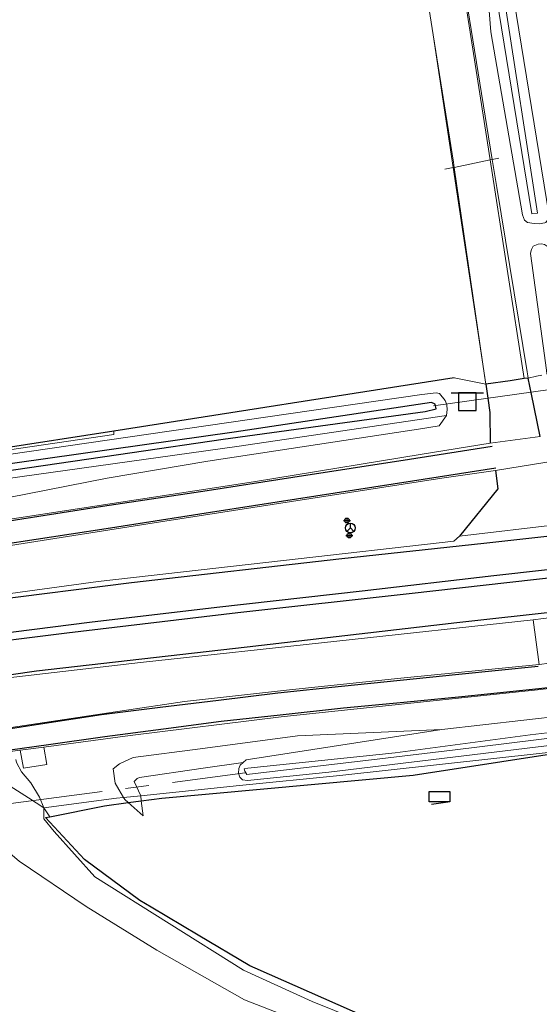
# Model space of a CAD drawing. Header units: metres. Extents: x 169249 to 194689, y 406250 to 412203.
# Tile 249 of 256: x 185043 to 185087, y 410348 to 410432. Entities that reach past the tile are written whole.
import ezdxf

# ---------------------------------------------------------------- set-up
doc = ezdxf.new("R2010")
doc.units = ezdxf.units.M
doc.linetypes.add('BGT_NLCS_N264$0$AM-AS', pattern=[16, 10, -2, 2, -2])
doc.layers.get('0').update_dxf_attribs({"linetype": 'CONTINUOUS'})
for name, color, linetype, lineweight in [('BGT_NLCS_N264$0$B-WE-AM-AS_KUNSTWERK_DUIKER-GV', 252, 'BGT_NLCS_N264$0$AM-AS', 18), ('BGT_NLCS_N264$0$B-WE-FV-GELEIDING_WILDRASTER-G', 252, 'CONTINUOUS', 18), ('BGT_NLCS_N264$0$B-WE-GW-TALUD_KRUIN-G', 252, 'CONTINUOUS', 18), ('BGT_NLCS_N264$0$B-WE-GW-TALUD_TEEN-G', 252, 'CONTINUOUS', 18), ('BGT_NLCS_N264$0$B-WE-GW-WATERGANG_INSTEEK-G', 252, 'CONTINUOUS', 18), ('BGT_NLCS_N264$0$B-WE-GW-WATERGANG_SLOOT_BODEM-G', 252, 'CONTINUOUS', 18), ('BGT_NLCS_N264$0$B-WE-GW-WATERGANG_WATERLIJN-G', 252, 'CONTINUOUS', 18), ('BGT_NLCS_N264$0$B-WE-IE-TERREINAFSCHEIDING_KUNSTMATIG_HEKWERK-G', 252, 'BGT_NLCS_N264$0$IE-TERREINAFSCHEIDING-KUNSTMATIG', 18), ('BGT_NLCS_N264$0$B-WE-OG-TOPOGRAFIE_TERREIN_GROEN-GV', 252, 'CONTINUOUS', 18), ('BGT_NLCS_N264$0$B-WE-OG-TOPOGRAFIE_WATER-GV', 252, 'CONTINUOUS', 18), ('BGT_NLCS_N264$0$B-WE-OG-TOPOGRAFIE_WEG_BERM-GV', 252, 'CONTINUOUS', 18), ('BGT_NLCS_N264$0$B-WE-OG-TOPOGRAFIE_WEG_RIJWEG-GV', 252, 'CONTINUOUS', 18), ('BGT_NLCS_N264$0$B-WE-OG-TOPOGRAFIE_WEG_RIJWIELPAD-GV', 252, 'CONTINUOUS', 18), ('BGT_NLCS_N264$0$B-WE-OG-TOPOGRAFIE_WEG_VERHARD-G', 252, 'CONTINUOUS', 18), ('BGT_NLCS_N264$0$B-WE-VW-BEWEGWIJZERING_DRAAGCONSTRUCTIE-S', 252, 'CONTINUOUS', 25), ('BGT_NLCS_N264$0$B-WE-VW-VERKEERSTEKEN_BORD-S', 252, 'CONTINUOUS', 25), ('X-XX-AL-REFERENTIE-G', 7, 'CONTINUOUS', 18)]:
    doc.layers.add(name, color=color, linetype=linetype, lineweight=lineweight)
for name, color, linetype in [('BGT_NLCS_N264$0$B-WE-IE-MEUBILAIR_WEGMEUBILAIR-S', 252, 'CONTINUOUS'), ('BGT_NLCS_N264$0$B-WE-IE-TERREINAFSCHEIDING_KUNSTMATIG_HEKWERK_RASTER-G', 252, 'CONTINUOUS'), ('BGT_NLCS_N264$0$B-WE-OG-TOPOGRAFIE_WATER_SLOOT-GV', 252, 'CONTINUOUS'), ('BGT_NLCS_N264$0$B-WE-OG-TOPOGRAFIE_WEG_INRIT-GV', 252, 'CONTINUOUS'), ('BGT_NLCS_N264$0$B-WE-VW-MARKERING-G', 252, 'CONTINUOUS'), ('BGT_NLCS_N264$0$B-WE-VW-VERKEERSTEKEN_DRAAGCONSTRUCTIE-S', 252, 'CONTINUOUS')]:
    doc.layers.add(name, color=color, linetype=linetype)
doc.linetypes.add('BGT_NLCS_N264$0$IE-TERREINAFSCHEIDING-KUNSTMATIG', pattern='A,4,[82,NLCS.SHX,S=0.75,R=90,X=0,Y=0],4,-2', length=10)

# ---------------------------------------------------------------- blocks, each defined once
blk = doc.blocks.new('BGT_NLCS_N264$0$SIE-WEG_WEGWIJZER-SO')
for q in [(-0.292, -0.292), (0, 0.412), (0.292, -0.292)]:
    blk.add_line((0, 0), q)
blk.add_circle((0, 0), 0.413)
blk = doc.blocks.new('BGT_NLCS_N264$0$SVW-VERKEERSTEKEN_BORD_ANWB-SO')
blk.add_line((-1.375, 0), (1.375, 0))
at = {"flags": 128}
blk.add_lwpolyline([(-0.75, 0), (-0.75, -1.5), (0.75, -1.5), (0.75, 0)], close=True, dxfattribs=at)
blk = doc.blocks.new('BGT_NLCS_N264$0$SKL-ET_OV_KAST_ALGEMEEN-SO')
for p, q in [((-0.912, 0.442), (0.838, 0.442)), ((-0.912, -0.433), (-0.912, 0.442)), ((0.838, 0.442), (0.838, -0.433)), ((0.838, -0.433), (-0.912, -0.433))]:
    blk.add_line(p, q)
blk = doc.blocks.new('BGT_NLCS_N264$0$SIE-WEG_VERKEERSBORD_PAAL-SO')
blk.add_line((-0.3, 0), (0.3, 0))
for radius in [0.2, 0.0745]:
    blk.add_circle((0, 0), radius)
blk = doc.blocks.new('BGT_NLCS_N264')
at = {"layer": 'BGT_NLCS_N264$0$B-WE-AM-AS_KUNSTWERK_DUIKER-GV'}
for p, q in [((185078.423, 410398.769, 9.4), (185089.171, 410400.278, 9.4)), ((185040.428, 410364.776, 9.471), (185062.466, 410367.646, 9.435))]:
    blk.add_line(p, q, dxfattribs=at)
at = {"layer": 'BGT_NLCS_N264$0$B-WE-FV-GELEIDING_WILDRASTER-G'}
for p, q in [((185051.346, 410396.358, 10.208), (185031.46, 410393.411, 10.346)), ((185045.395, 410364.684, 11.127), (185044.088, 410365.516, 10.902)), ((185053.612, 410365.703, 10.712), (185052.165, 410365.556, 10.745))]:
    blk.add_line(p, q, dxfattribs=at)
for points in [[(185091.747, 410369.784, 10.338), (185070.498, 410367.426, 10.251), (185061.981, 410366.573, 10.185), (185053.612, 410365.703, 10.712)], [(185044.088, 410365.516, 10.902), (185040.875, 410367.562, 10.351), (185039.95, 410368.083, 9.995)], [(185052.165, 410365.556, 10.745), (185051.562, 410365.494, 10.77), (185045.395, 410364.684, 11.127)]]:
    blk.add_polyline3d(points, dxfattribs=at)
at = {"layer": 'BGT_NLCS_N264$0$B-WE-GW-TALUD_KRUIN-G'}
blk.add_line((185053.808, 410363.99, 10.545), (185052.554, 410365.131, 10.659), dxfattribs=at)
blk.add_polyline3d([(185052.554, 410365.131, 10.659), (185052.26, 410365.399, 10.686), (185052.165, 410365.556, 10.745)], dxfattribs=at)
at = {"layer": 'BGT_NLCS_N264$0$B-WE-GW-TALUD_TEEN-G'}
for p, q in [((185053.612, 410365.703, 10.712), (185053.66, 410365.279, 10.671)), ((185053.66, 410365.279, 10.671), (185053.808, 410363.99, 10.545))]:
    blk.add_line(p, q, dxfattribs=at)
at = {"layer": 'BGT_NLCS_N264$0$B-WE-GW-WATERGANG_INSTEEK-G'}
for points in [[(185087.971, 410414.332, 10.314), (185087.877, 410414.314, 10.316), (185087.397, 410414.219, 10.329), (185086.966, 410414.237, 10.329), (185086.405, 410414.329, 10.326), (185086.143, 410414.534, 10.323), (185085.991, 410414.975, 10.323), (185083.308, 410430.506, 10.371), (185083.026, 410434.102, 10.269), (185083.269, 410434.583, 10.257), (185083.577, 410434.69, 10.227), (185084.306, 410434.845, 10.215), (185084.534, 410434.824, 10.227), (185084.86, 410434.597, 10.23), (185085.068, 410434.329, 10.233), (185085.251, 410433.295, 10.236), (185088.241, 410414.892, 10.215), (185088.261, 410414.769, 10.215), (185088.187, 410414.657, 10.24), (185087.971, 410414.332, 10.314)], [(185088.055, 410401.477, 10.341), (185088.011, 410401.8, 10.339), (185086.77, 410410.872, 10.294), (185086.657, 410411.702, 10.29), (185086.688, 410411.845, 10.279), (185086.731, 410412.038, 10.263), (185086.89, 410412.32, 10.254), (185087.308, 410412.501, 10.212), (185087.59, 410412.52, 10.233), (185087.842, 410412.463, 10.236), (185088.087, 410412.283, 10.239), (185088.354, 410411.831, 10.245), (185088.363, 410411.815, 10.245), (185089.709, 410402.142, 10.293), (185089.797, 410401.949, 10.289), (185089.839, 410401.856, 10.288)], [(185045.395, 410364.684, 11.127), (185045.399, 410364.156, 11.027), (185045.387, 410363.75, 10.92), (185046.287, 410362.672, 10.693), (185049.726, 410358.833, 10.464), (185062.338, 410350.909, 10.212), (185068.138, 410348.254, 10.053), (185075.863, 410345.152, 10.029), (185085.309, 410342.602, 10.125), (185104.121, 410340.084, 10.182), (185129.496, 410337.063, 10.179), (185149.364, 410334.696, 10.092), (185181.244, 410330.456, 10.023), (185207.395, 410324.957, 10.089)]]:
    blk.add_polyline3d(points, dxfattribs=at)
at = {"layer": 'BGT_NLCS_N264$0$B-WE-GW-WATERGANG_SLOOT_BODEM-G'}
blk.add_polyline3d([(185083.777, 410433.469, 9.6), (185086.78, 410415.08, 9.6), (185087.262, 410415.117, 9.6), (185084.407, 410433.58, 9.6), (185083.777, 410433.469, 9.6)], dxfattribs=at)
at = {"layer": 'BGT_NLCS_N264$0$B-WE-GW-WATERGANG_WATERLIJN-G'}
blk.add_polyline3d([(185088.726, 410340.566, 9.226), (185079.077, 410342.273, 9.227), (185074.661, 410343.654, 9.227), (185067.872, 410346.265, 9.227), (185062.412, 410348.387, 9.227), (185054.993, 410352.606, 9.227), (185048.995, 410356.318, 9.227), (185043.303, 410360.156, 9.227), (185039.515, 410363.347, 9.227), (185038.154, 410364.494, 9.227), (185035.603, 410367.591, 9.227), (185034.903, 410368.302, 9.227), (185034.816, 410368.391, 9.227)], dxfattribs=at)
at = {"layer": 'BGT_NLCS_N264$0$B-WE-IE-TERREINAFSCHEIDING_KUNSTMATIG_HEKWERK-G'}
for p, q in [((185083.418, 410419.67, 10.515), (185083.981, 410419.786, 10.51)), ((185079.398, 410418.845, 10.554), (185080.102, 410418.99, 10.547)), ((185080.102, 410418.99, 10.547), (185080.189, 410419.007, 10.546)), ((185080.189, 410419.007, 10.546), (185083.24, 410419.634, 10.517)), ((185083.24, 410419.634, 10.517), (185083.418, 410419.67, 10.515))]:
    blk.add_line(p, q, dxfattribs=at)
at = {"layer": 'BGT_NLCS_N264$0$B-WE-IE-TERREINAFSCHEIDING_KUNSTMATIG_HEKWERK_RASTER-G'}
for p, q in [((185080.194, 410401.148, 10.641), (185051.329, 410396.638, 10.221)), ((185051.329, 410396.638, 10.221), (185031.058, 410393.489, 10.417)), ((185052.554, 410365.131, 10.735), (185053.66, 410365.279, 10.668)), ((185079.648, 410365.168, 10.368), (185078.262, 410364.962, 10.386))]:
    blk.add_line(p, q, dxfattribs=at)
for points in [[(185053.66, 410365.279, 10.668), (185055.398, 410365.512, 10.563), (185076.707, 410367.458, 10.29), (185091.747, 410369.784, 10.338)], [(185045.898, 410363.929, 10.966), (185050.532, 410364.86, 10.857), (185052.554, 410365.131, 10.735)], [(185201.929, 410326.965, 10.164), (185191.892, 410329.21, 10.213), (185190.969, 410329.416, 10.218), (185173.15, 410332.032, 10.062), (185164.501, 410333.081, 10.063), (185143.454, 410335.635, 10.065), (185141.542, 410335.876, 10.07), (185134.029, 410336.823, 10.087), (185114.148, 410339.33, 10.134), (185109.802, 410339.897, 10.145), (185088.655, 410342.657, 10.197), (185086.266, 410342.969, 10.203), (185083.286, 410343.76, 10.201), (185082.173, 410344.056, 10.2), (185074.947, 410345.928, 10.161), (185063.317, 410351.07, 10.225), (185062.868, 410351.269, 10.227), (185058.483, 410353.879, 10.255), (185054.512, 410356.241, 10.281), (185053.528, 410356.827, 10.287), (185048.841, 410360.284, 10.473), (185045.55, 410363.859, 10.974), (185045.898, 410363.929, 10.966)]]:
    blk.add_polyline3d(points, dxfattribs=at)
at = {"layer": 'BGT_NLCS_N264$0$B-WE-OG-TOPOGRAFIE_TERREIN_GROEN-GV'}
for p, q in [((185080.102, 410418.99, 4.592), (185078.412, 410430.255, 0.833)), ((185082.859, 410400.621, 10.72), (185080.102, 410418.99, 4.592)), ((185080.194, 410401.148, 10.641), (185082.859, 410400.621, 10.72)), ((185031.442, 410393.414, 10.416), (185051.346, 410396.358, 10.208)), ((185051.346, 410396.358, 10.208), (185051.329, 410396.638, 10.221))]:
    blk.add_line(p, q, dxfattribs=at)
at = {"layer": 'BGT_NLCS_N264$0$B-WE-OG-TOPOGRAFIE_WATER-GV'}
blk.add_line((185045.898, 410363.929, 3.871), (185045.395, 410364.684, 11.127), dxfattribs=at)
for points in [[(185079.534, 410397.956, 10.509), (185079.594, 410398.47, 10.47), (185079.575, 410398.843, 10.446), (185079.534, 410398.951, 10.435), (185079.424, 410399.245, 10.404), (185078.955, 410399.841, 10.347), (185078.669, 410399.882, 10.344), (185077.438, 410399.735, 10.251), (185064.378, 410397.843, 10.221), (185040.816, 410394.422, 10.17), (185039.995, 410394.216, 10.17), (185039.585, 410393.838, 10.17), (185039.441, 410393.633, 10.182), (185039.439, 410393.229, 10.188), (185039.507, 410392.814, 10.203), (185039.665, 410392.585, 10.212), (185039.834, 410392.464, 10.214)], [(185040.7, 410392.389, 10.233), (185061.775, 410395.324, 10.281), (185079.534, 410397.956, 10.509)], [(185181.071, 410385.693, 10.43), (185150.816, 410380.929, 10.377), (185127.842, 410377.495, 10.419), (185100.009, 410373.694, 10.431), (185079.147, 410371.321, 10.38)], [(185181.286, 410384.054, 9.453), (185176.09, 410383.267, 9.453), (185160.147, 410380.787, 9.457), (185142.829, 410378.03, 9.457), (185124.334, 410375.256, 9.457), (185100.419, 410372.078, 9.45), (185080.274, 410369.613, 9.381), (185073.874, 410368.827, 9.387), (185062.609, 410367.502, 9.353), (185062.43, 410367.777, 9.353), (185062.388, 410367.986, 9.353), (185062.687, 410368.046, 9.353), (185075.176, 410369.339, 9.364), (185086.629, 410370.872, 9.408), (185100.551, 410372.509, 9.403), (185114.664, 410374.336, 9.405), (185126.394, 410375.974, 9.405), (185143.228, 410378.509, 9.426), (185159.577, 410381.225, 9.436), (185177.182, 410383.946, 9.418), (185181.219, 410384.567, 9.42)], [(185062.29, 410368.514, 10.203), (185062.031, 410368.286, 10.203), (185061.919, 410368.02, 10.2), (185061.895, 410367.622, 10.2), (185062.029, 410367.288, 10.194), (185062.235, 410367.047, 10.185), (185062.655, 410366.996, 10.167), (185069.568, 410367.698, 10.116), (185101.088, 410371.525, 10.275), (185126.032, 410374.747, 10.245), (185159.329, 410379.719, 10.287), (185181.405, 410383.157, 10.437)], [(185079.147, 410371.321, 10.38), (185062.549, 410368.742, 10.203), (185062.29, 410368.514, 10.203)]]:
    blk.add_polyline3d(points, dxfattribs=at)
at = {"layer": 'BGT_NLCS_N264$0$B-WE-OG-TOPOGRAFIE_WATER_SLOOT-GV'}
blk.add_polyline3d([(185040.507, 410393.565, 9.482), (185040.264, 410393.248, 9.482), (185040.242, 410393.167, 9.482), (185040.279, 410392.983, 9.484), (185052.875, 410394.811, 9.513), (185060.613, 410395.947, 9.497), (185077.734, 410398.305, 9.493), (185078.648, 410398.527, 9.495), (185078.566, 410398.932, 9.496), (185078.272, 410399.065, 9.497), (185061.527, 410396.552, 9.48), (185040.507, 410393.565, 9.482)], dxfattribs=at)
at = {"layer": 'BGT_NLCS_N264$0$B-WE-OG-TOPOGRAFIE_WEG_BERM-GV'}
for points in [[(185087.608, 410401.382, 10.407), (185087.155, 410401.286, 10.474), (185086.461, 410401.139, 10.578)], [(185079.534, 410397.956, 10.509), (185078.92, 410397.083, 10.707), (185077.174, 410396.812, 10.707), (185076.599, 410396.723, 10.707), (185059.29, 410394.079, 10.851), (185050.77, 410392.638, 10.995), (185037.227, 410389.98, 11.55), (185034.155, 410389.606, 11.664), (185030.099, 410391.125, 11.7), (185027.876, 410391.662, 11.496), (185026.228, 410392.572, 11.327)], [(185052.165, 410365.556, 10.745), (185051.76, 410366.224, 10.998), (185051.461, 410366.785, 11.067), (185051.292, 410368, 11.193), (185051.817, 410368.427, 11.193), (185052.963, 410368.948, 11.193), (185058.658, 410369.697, 11.083), (185066.915, 410370.782, 10.923), (185079.147, 410371.321, 10.38)], [(185045.395, 410364.684, 11.127), (185045.022, 410365.572, 11.23), (185044.292, 410366.809, 11.36), (185043.498, 410367.732, 11.375), (185043.078, 410368.517, 11.406), (185043.023, 410368.792, 11.477)], [(185053.612, 410365.703, 10.712), (185053.049, 410366.918, 10.698), (185053.303, 410367.18, 10.641), (185053.52, 410367.267, 10.605), (185058.895, 410368.032, 10.359), (185062.29, 410368.514, 10.203)]]:
    blk.add_polyline3d(points, dxfattribs=at)
at = {"layer": 'BGT_NLCS_N264$0$B-WE-OG-TOPOGRAFIE_WEG_INRIT-GV'}
blk.add_line((185086.461, 410401.139, 10.578), (185086.134, 410401.088, 10.573), dxfattribs=at)
for points in [[(185086.134, 410401.088, 10.573), (185084.926, 410400.901, 10.551), (185082.859, 410400.621, 10.72)], [(185082.859, 410400.621, 10.72), (185083.03, 410399.441, 10.731), (185083.209, 410398.205, 10.743), (185083.245, 410395.609, 10.776)], [(185087.464, 410396.183, 10.743), (185086.741, 410399.757, 10.624), (185086.461, 410401.139, 10.578)], [(185083.693, 410393.295, 10.824), (185083.891, 410391.748, 10.884), (185080.625, 410387.721, 10.968)]]:
    blk.add_polyline3d(points, dxfattribs=at)
at = {"layer": 'BGT_NLCS_N264$0$B-WE-OG-TOPOGRAFIE_WEG_RIJWEG-GV'}
for p, q in [((185083.24, 410419.634, 7.526), (185076.729, 410461.354, 0.671)), ((185086.134, 410401.088, 10.573), (185083.24, 410419.634, 7.526)), ((185092.325, 410389.105, 10.932), (185080.625, 410387.721, 10.968)), ((185086.896, 410380.637, 10.941), (185088.631, 410380.868, 10.941))]:
    blk.add_line(p, q, dxfattribs=at)
for points in [[(185080.625, 410387.721, 10.968), (185080.168, 410387.302, 11.021), (185065.725, 410385.66, 11.178), (185050.001, 410383.882, 11.316), (185033.252, 410381.585, 11.337), (185033.01, 410381.548, 11.337)], [(185041.627, 410375.627, 11.289), (185053.608, 410377.02, 11.112), (185086.896, 410380.637, 10.941)]]:
    blk.add_polyline3d(points, dxfattribs=at)
at = {"layer": 'BGT_NLCS_N264$0$B-WE-OG-TOPOGRAFIE_WEG_RIJWIELPAD-GV'}
for p, q in [((185087.464, 410396.183, 10.743), (185083.245, 410395.609, 10.776)), ((185083.693, 410393.295, 10.824), (185088.036, 410394.012, 10.794)), ((185086.896, 410380.637, 10.941), (185087.402, 410376.843, 10.701)), ((185089.137, 410377.074, 10.701), (185087.402, 410376.843, 10.701)), ((185043.398, 410369.56, 11.41), (185045.392, 410369.827, 11.381)), ((185040.392, 410369.157, 11.454), (185043.398, 410369.56, 11.41))]:
    blk.add_line(p, q, dxfattribs=at)
for points in [[(185083.245, 410395.609, 10.776), (185077.47, 410394.67, 10.809), (185063.174, 410392.345, 10.89), (185038.271, 410388.518, 11.304), (185027.696, 410386.82, 11.493), (185027.616, 410386.807, 11.495)], [(185025.377, 410384.213, 11.547), (185028.748, 410384.77, 11.523), (185055.282, 410388.942, 11.007), (185079.139, 410392.633, 10.827), (185083.693, 410393.295, 10.824)], [(185045.392, 410369.827, 11.381), (185052.71, 410370.809, 11.274), (185065.53, 410372.394, 10.773), (185087.265, 410374.685, 10.617), (185109.554, 410377.299, 10.566), (185110.06, 410377.365, 10.568)], [(185087.402, 410376.843, 10.701), (185075.655, 410375.678, 10.797), (185066.22, 410374.701, 10.917), (185057.315, 410373.69, 11.247), (185052.053, 410372.91, 11.382), (185038.847, 410370.935, 11.548)], [(185043.398, 410369.56, 11.41), (185043.673, 410368.043, 11.473), (185045.658, 410368.348, 11.51), (185045.392, 410369.827, 11.381)]]:
    blk.add_polyline3d(points, dxfattribs=at)
at = {"layer": 'BGT_NLCS_N264$0$B-WE-OG-TOPOGRAFIE_WEG_VERHARD-G'}
for points in [[(185078.412, 410430.255, 10.568), (185076.168, 410444.405, 10.605), (185073.312, 410461.823, 10.578), (185072.208, 410469.885, 10.63)], [(185083.418, 410419.67, 10.48), (185079.395, 410444.565, 10.557), (185076.729, 410461.354, 10.569)], [(185080.189, 410419.007, 10.543), (185080.123, 410419.463, 10.539), (185078.412, 410430.255, 10.568)], [(185082.859, 410400.621, 10.72), (185082.751, 410401.362, 10.713), (185080.189, 410419.007, 10.543)], [(185086.461, 410401.139, 10.578), (185086.422, 410401.33, 10.572), (185086.367, 410401.663, 10.57), (185083.799, 410417.315, 10.473), (185083.418, 410419.67, 10.48)]]:
    blk.add_polyline3d(points, dxfattribs=at)
at = {"layer": 'BGT_NLCS_N264$0$B-WE-VW-MARKERING-G', "linetype": 'Continuous'}
for points in [[(185034.407, 410374.799, 11.326), (185044.787, 410376.291, 11.311), (185062.625, 410378.347, 11.133), (185080.406, 410380.394, 11.03), (185098.539, 410382.415, 10.926), (185104.775, 410383.157, 10.874), (185109.241, 410383.725, 10.868), (185119.613, 410385.045, 10.856), (185128.445, 410386.262, 10.856), (185146.268, 410388.958, 10.909), (185169.894, 410392.648, 10.838), (185196.552, 410396.859, 10.909), (185220.345, 410400.527, 10.856)], [(185028.409, 410380.539, 11.366), (185040.731, 410382.263, 11.326), (185052.836, 410383.799, 11.266), (185070.66, 410385.833, 11.148), (185082.716, 410387.138, 11.03), (185094.944, 410388.478, 10.926), (185108.581, 410390.089, 10.883), (185109.547, 410390.203, 10.88), (185121.562, 410391.803, 10.92), (185133.598, 410393.563, 10.84), (185148.595, 410395.89, 10.84), (185163.19, 410398.115, 10.84), (185178.052, 410400.438, 10.874), (185186.983, 410401.858, 10.927), (185202.998, 410404.368, 10.838), (185219.861, 410407.067, 10.838)], [(185227.16, 410405.276, 10.961), (185215.158, 410403.397, 10.936), (185203.21, 410401.574, 10.936), (185191.21, 410399.648, 10.936), (185179.209, 410397.746, 10.912), (185167.324, 410395.888, 10.936), (185155.347, 410393.986, 10.924), (185143.507, 410392.232, 10.887), (185131.397, 410390.341, 10.936), (185116.319, 410388.183, 10.912), (185108.875, 410387.257, 10.95), (185104.259, 410386.683, 10.973), (185083.555, 410384.364, 11.034), (185072.387, 410383.062, 11.169), (185060.058, 410381.67, 11.267), (185049.28, 410380.394, 11.34), (185039.7, 410379.174, 11.402), (185031.052, 410378.007, 11.423)], [(185031.639, 410377.445, 11.416), (185038.316, 410378.397, 11.402), (185047.349, 410379.528, 11.377), (185061.844, 410381.247, 11.279), (185076.36, 410382.874, 11.132), (185089.165, 410384.304, 11.047), (185101.782, 410385.732, 10.949), (185108.941, 410386.62, 10.973), (185112.606, 410387.075, 10.985), (185128.02, 410389.127, 10.875), (185139.314, 410390.884, 10.924), (185152.216, 410392.82, 10.9), (185163.294, 410394.585, 10.936), (185174.46, 410396.279, 10.887), (185184.004, 410397.853, 10.924), (185192.668, 410399.146, 10.9), (185203.052, 410400.858, 10.961), (185210.456, 410401.999, 10.936), (185217.656, 410403.096, 10.887)]]:
    blk.add_polyline3d(points, dxfattribs=at)
at = {"layer": 'BGT_NLCS_N264$0$B-WE-VW-MARKERING-G'}
for points in [[(185023.85, 410386.089, 11.504), (185034.941, 410387.814, 11.404), (185041.531, 410388.879, 11.258), (185050.383, 410390.266, 11.065), (185059.241, 410391.611, 10.92), (185066.5, 410392.743, 10.829), (185076.396, 410394.243, 10.793), (185083.417, 410395.353, 10.767)], [(185025.293, 410384.317, 11.511), (185035.673, 410386.029, 11.397), (185041.796, 410387.022, 11.308), (185050.674, 410388.381, 11.084), (185059.532, 410389.763, 10.932), (185066.823, 410390.88, 10.864), (185076.658, 410392.412, 10.824), (185083.717, 410393.534, 10.789)], [(185110.047, 410377.462, 10.604), (185105.708, 410376.911, 10.602), (185100.757, 410376.341, 10.589), (185095.778, 410375.729, 10.583), (185089.643, 410375.04, 10.619), (185087.376, 410374.783, 10.646), (185080.826, 410374.107, 10.616), (185075.922, 410373.602, 10.658), (185070.814, 410373.147, 10.714), (185065.442, 410372.535, 10.84), (185060.424, 410371.999, 11.087), (185055.543, 410371.344, 11.259), (185050.573, 410370.714, 11.375), (185045.796, 410370.016, 11.447), (185040.298, 410369.265, 11.46)], [(185087.3, 410376.68, 10.613), (185080.593, 410375.997, 10.631), (185075.623, 410375.488, 10.703), (185070.646, 410374.985, 10.749), (185065.243, 410374.407, 10.894), (185060.208, 410373.795, 11.108), (185055.257, 410373.187, 11.31), (185050.289, 410372.563, 11.417), (185045.492, 410371.837, 11.449), (185039.059, 410370.834, 11.538), (185038.948, 410370.819, 11.539)]]:
    blk.add_polyline3d(points, dxfattribs=at)
at = {"layer": 'BGT_NLCS_N264$0$B-WE-IE-MEUBILAIR_WEGMEUBILAIR-S', "color": 7}
blk.add_blockref('BGT_NLCS_N264$0$SKL-ET_OV_KAST_ALGEMEEN-SO', (185078.987, 410365.614, 10.194), dxfattribs=at)
at = {"layer": 'BGT_NLCS_N264$0$B-WE-VW-BEWEGWIJZERING_DRAAGCONSTRUCTIE-S', "color": 7}
blk.add_blockref('BGT_NLCS_N264$0$SIE-WEG_WEGWIJZER-SO', (185071.387, 410388.421, 10.989), dxfattribs=at)
at = {"layer": 'BGT_NLCS_N264$0$B-WE-VW-VERKEERSTEKEN_BORD-S', "color": 7}
blk.add_blockref('BGT_NLCS_N264$0$SVW-VERKEERSTEKEN_BORD_ANWB-SO', (185081.307, 410399.872, 10.499), dxfattribs=at)
at = {"layer": 'BGT_NLCS_N264$0$B-WE-VW-VERKEERSTEKEN_DRAAGCONSTRUCTIE-S', "color": 7}
for p in [(185071.092, 410389.054, 10.997), (185071.297, 410387.774, 11.044)]:
    blk.add_blockref('BGT_NLCS_N264$0$SIE-WEG_VERKEERSBORD_PAAL-SO', p, dxfattribs=at)

msp = doc.modelspace()

# ---------------------------------------------------------------- block references
at = {"layer": 'X-XX-AL-REFERENTIE-G'}
msp.add_blockref('BGT_NLCS_N264', (0, 0), dxfattribs=at)

doc.saveas('drawing.dxf')
